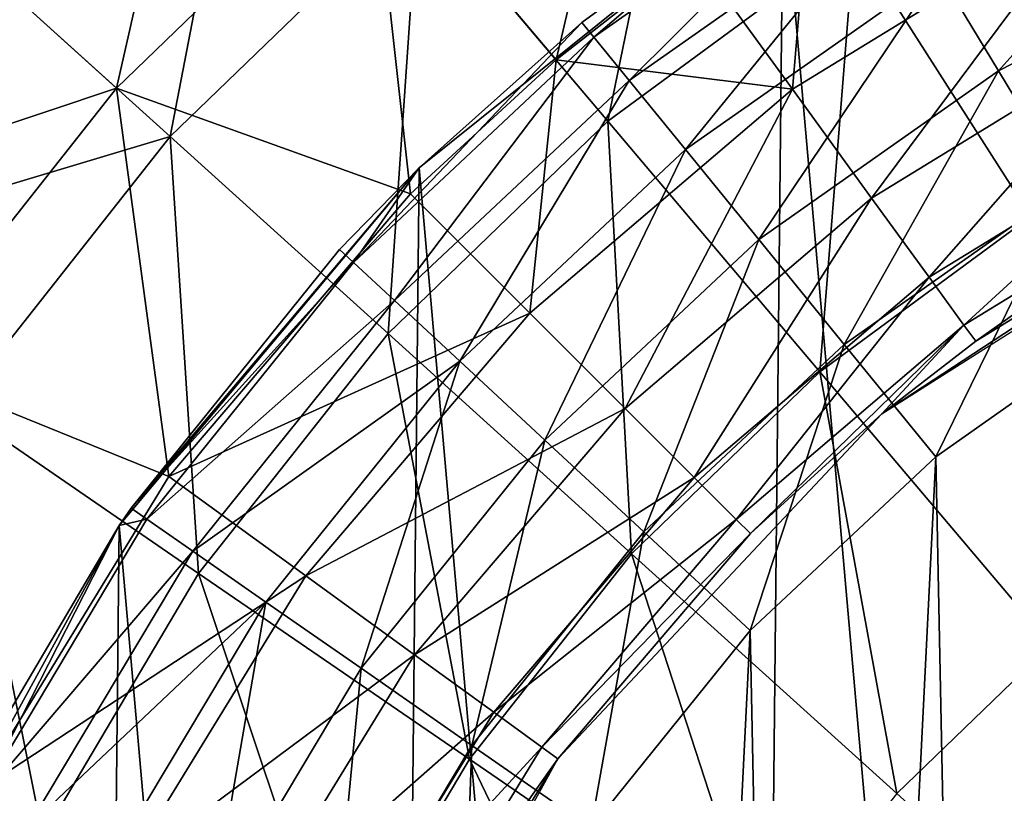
# Model space of a CAD drawing. Header units: millimetres. Extents: x 5 to 159, y 108 to 1015.
# Tile 26 of 250: x 110.48 to 119.27, y 153.85 to 160.76. Entities that reach past the tile are written whole.
import ezdxf

# ---------------------------------------------------------------- set-up
doc = ezdxf.new("R2010")
doc.units = ezdxf.units.MM
doc.header["$LTSCALE"] = 25.4
doc.layers.get('0').update_dxf_attribs({"true_color": 0xff5454})

# ---------------------------------------------------------------- blocks, each defined once
blk = doc.blocks.new('SPIDER-6792-9745.STL#2')
at = {"color": 0}
mesh = blk.add_polyface(dxfattribs=at)
corners = [(108.1167, 148.616, 85.1112), (108.0309, 140.3251, 85.1112), (107.6655, 144.4747, 85.1112), (109.1989, 136.3264, 85.1112), (109.3671, 152.5896, 85.1112), (111.1245, 132.6325, 85.1112), (111.3686, 156.243, 85.1112), (113.7338, 129.3852, 85.1112), (114.0445, 159.4356, 85.1112), (116.9265, 126.7093, 85.1112), (117.2918, 162.0449, 85.1112), (120.5798, 124.7077, 85.1112), (120.9858, 163.9705, 85.1112), (124.5534, 123.4573, 85.1112), (124.9844, 165.1385, 85.1112), (128.6947, 123.0062, 85.1112), (129.1341, 165.5039, 85.1112), (132.8443, 123.3716, 85.1112), (133.2753, 165.0528, 85.1112), (136.843, 124.5396, 85.1112), (137.2489, 163.8024, 85.1112), (140.5369, 126.4652, 85.1112), (140.9023, 161.8008, 85.1112), (143.7842, 129.0745, 85.1112), (144.0949, 159.1249, 85.1112), (146.4601, 132.2671, 85.1112), (146.7042, 155.8776, 85.1112), (148.4617, 135.9205, 85.1112), (148.6298, 152.1837, 85.1112), (149.7121, 139.8941, 85.1112), (149.7978, 148.185, 85.1112), (150.1632, 144.0354, 85.1112)]
mesh.append_faces([[corners[k] for k in face] for face in [(0, 1, 2), (29, 30, 31)]], dxfattribs={"vtx0": -1, "color": 0})
mesh.append_faces([[corners[k] for k in face] for face in [(1, 0, 3), (3, 4, 5), (5, 6, 7), (7, 8, 9), (9, 10, 11), (11, 12, 13), (13, 14, 15), (15, 16, 17), (17, 18, 19), (19, 20, 21), (21, 22, 23), (23, 24, 25), (25, 26, 27), (27, 28, 29)]], dxfattribs={"vtx0": -1, "vtx1": -1, "color": 0})
mesh.append_faces([[corners[k] for k in face] for face in [(3, 0, 4), (5, 4, 6), (7, 6, 8), (9, 8, 10), (11, 10, 12), (13, 12, 14), (15, 14, 16), (17, 16, 18), (19, 18, 20), (21, 20, 22), (23, 22, 24), (25, 24, 26), (27, 26, 28), (29, 28, 30)]], dxfattribs={"vtx0": -1, "vtx2": -1, "color": 0})
at = {"color": 7, "true_color": 0xffffff}
mesh = blk.add_polyface(dxfattribs=at)
corners = [(115.266, 160.3984, 67.7345), (116.1666, 164.2241, 64.0239), (113.6188, 162.3468, 64.0239)]
mesh.append_faces([[corners[k] for k in face] for face in [(0, 1, 2)]], dxfattribs={"color": 7})
mesh = blk.add_polyface(dxfattribs=at)
corners = [(116.4888, 161.3574, 67.7345), (116.1666, 164.2241, 64.0239), (115.266, 160.3984, 67.7345)]
mesh.append_faces([[corners[k] for k in face] for face in [(0, 1, 2)]], dxfattribs={"color": 7})
mesh = blk.add_polyface(dxfattribs=at)
corners = [(111.3438, 160.1467, 64.0239), (112.2181, 164.0035, 60.0779), (109.7348, 161.6019, 60.0779), (113.6188, 162.3468, 64.0239)]
mesh.append_faces([[corners[k] for k in face] for face in [(0, 1, 2), (1, 0, 3)]], dxfattribs={"vtx0": -1, "color": 7})
mesh = blk.add_polyface(dxfattribs=at)
corners = [(116.5144, 163.6792, 22.3849), (115.7286, 159.8513, 19.7846), (114.0361, 161.8532, 22.3849), (117.925, 161.4696, 19.7846)]
mesh.append_faces([[corners[k] for k in face] for face in [(0, 1, 2), (1, 0, 3)]], dxfattribs={"vtx0": -1, "color": 7})
mesh = blk.add_polyface(dxfattribs=at)
corners = [(112.5702, 163.5871, 25.2966), (111.8232, 159.7131, 22.3849), (110.1393, 161.2361, 25.2966), (114.0361, 161.8532, 22.3849)]
mesh.append_faces([[corners[k] for k in face] for face in [(0, 1, 2), (1, 0, 3)]], dxfattribs={"vtx0": -1, "color": 7})
mesh = blk.add_polyface(dxfattribs=at)
corners = [(120.3175, 162.7808, 19.7846), (119.5016, 158.9999, 17.5377), (117.925, 161.4696, 19.7846), (121.5509, 160.123, 17.5377)]
mesh.append_faces([[corners[k] for k in face] for face in [(0, 1, 2), (1, 0, 3)]], dxfattribs={"vtx0": -1, "color": 7})
at = {"color": 0}
mesh = blk.add_polyface(dxfattribs=at)
corners = [(119.2132, 160.3003, 149.4413), (121.1335, 162.4464, 148.6468), (118.6775, 161.1865, 148.6468), (121.5407, 161.4943, 149.4413)]
mesh.append_faces([[corners[k] for k in face] for face in [(0, 1, 2), (1, 0, 3)]], dxfattribs={"vtx0": -1, "color": 0})
at = {"color": 7, "true_color": 0xffffff}
mesh = blk.add_polyface(dxfattribs=at)
corners = [(113.9664, 159.2031, 67.7345), (113.6188, 162.3468, 64.0239), (111.3438, 160.1467, 64.0239)]
mesh.append_faces([[corners[k] for k in face] for face in [(0, 1, 2)]], dxfattribs={"color": 7})
mesh = blk.add_polyface(dxfattribs=at)
corners = [(115.266, 160.3984, 67.7345), (113.6188, 162.3468, 64.0239), (113.9664, 159.2031, 67.7345)]
mesh.append_faces([[corners[k] for k in face] for face in [(0, 1, 2)]], dxfattribs={"color": 7})
at = {"color": 0}
mesh = blk.add_polyface(dxfattribs=at)
corners = [(118.0079, 162.2939, 146.4053), (117.2918, 162.0449, 145.1112), (115.6035, 160.6004, 146.4053)]
mesh.append_faces([[corners[k] for k in face] for face in [(0, 1, 2)]], dxfattribs={"color": 0})
mesh = blk.add_polyface(dxfattribs=at)
corners = [(115.9189, 160.2131, 147.6112), (118.0079, 162.2939, 146.4053), (115.6035, 160.6004, 146.4053), (118.2663, 161.8664, 147.6112)]
mesh.append_faces([[corners[k] for k in face] for face in [(0, 1, 2), (1, 0, 3)]], dxfattribs={"vtx0": -1, "color": 0})
mesh = blk.add_polyface(dxfattribs=at)
corners = [(115.4959, 160.7325, 145.1112), (117.2918, 162.0449, 85.1112), (114.0445, 159.4356, 85.1112)]
mesh.append_faces([[corners[k] for k in face] for face in [(0, 1, 2)]], dxfattribs={"color": 0})
mesh = blk.add_polyface(dxfattribs=at)
corners = [(117.2918, 162.0449, 145.1112), (117.2918, 162.0449, 85.1112), (115.4959, 160.7325, 145.1112)]
mesh.append_faces([[corners[k] for k in face] for face in [(0, 1, 2)]], dxfattribs={"color": 0})
mesh = blk.add_polyface(dxfattribs=at)
corners = [(115.6035, 160.6004, 146.4053), (117.2918, 162.0449, 145.1112), (115.4959, 160.7325, 145.1112)]
mesh.append_faces([[corners[k] for k in face] for face in [(0, 1, 2)]], dxfattribs={"color": 0})
at = {"color": 7, "true_color": 0xffffff}
mesh = blk.add_polyface(dxfattribs=at)
corners = [(117.3756, 160.1367, 70.0027), (117.5395, 162.0735, 67.7345), (116.4888, 161.3574, 67.7345)]
mesh.append_faces([[corners[k] for k in face] for face in [(0, 1, 2)]], dxfattribs={"color": 7})
mesh = blk.add_polyface(dxfattribs=at)
corners = [(120.0022, 161.7463, 70.0027), (117.5395, 162.0735, 67.7345), (117.3756, 160.1367, 70.0027)]
mesh.append_faces([[corners[k] for k in face] for face in [(0, 1, 2)]], dxfattribs={"color": 7})
mesh = blk.add_polyface(dxfattribs=at)
corners = [(114.0361, 161.8532, 22.3849), (113.7674, 157.9546, 19.7846), (111.8232, 159.7131, 22.3849), (115.7286, 159.8513, 19.7846)]
mesh.append_faces([[corners[k] for k in face] for face in [(0, 1, 2), (1, 0, 3)]], dxfattribs={"vtx0": -1, "color": 7})
at = {"color": 0}
mesh = blk.add_polyface(dxfattribs=at)
corners = [(116.4207, 159.597, 148.6468), (118.2663, 161.8664, 147.6112), (115.9189, 160.2131, 147.6112), (118.6775, 161.1865, 148.6468)]
mesh.append_faces([[corners[k] for k in face] for face in [(0, 1, 2), (1, 0, 3)]], dxfattribs={"vtx0": -1, "color": 0})
at = {"color": 7, "true_color": 0xffffff}
mesh = blk.add_polyface(dxfattribs=at)
corners = [(118.0816, 159.1651, 72.448), (120.0022, 161.7463, 70.0027), (117.3756, 160.1367, 70.0027), (120.5474, 160.6762, 72.448)]
mesh.append_faces([[corners[k] for k in face] for face in [(0, 1, 2), (1, 0, 3)]], dxfattribs={"vtx0": -1, "color": 7})
mesh = blk.add_polyface(dxfattribs=at)
corners = [(111.3438, 160.1467, 64.0239), (107.5939, 158.8907, 60.0779), (109.3825, 157.6629, 64.0239), (109.7348, 161.6019, 60.0779)]
mesh.append_faces([[corners[k] for k in face] for face in [(0, 1, 2), (1, 0, 3)]], dxfattribs={"vtx0": -1, "color": 7})
at = {"color": 0}
mesh = blk.add_polyface(dxfattribs=at)
corners = [(119.8372, 159.2684, 149.9409), (121.5407, 161.4943, 149.4413), (119.2132, 160.3003, 149.4413), (122.0149, 160.3856, 149.9409)]
mesh.append_faces([[corners[k] for k in face] for face in [(0, 1, 2), (1, 0, 3)]], dxfattribs={"vtx0": -1, "color": 0})
at = {"color": 7, "true_color": 0xffffff}
mesh = blk.add_polyface(dxfattribs=at)
corners = [(117.925, 161.4696, 19.7846), (117.6203, 157.6138, 17.5377), (115.7286, 159.8513, 19.7846), (119.5016, 158.9999, 17.5377)]
mesh.append_faces([[corners[k] for k in face] for face in [(0, 1, 2), (1, 0, 3)]], dxfattribs={"vtx0": -1, "color": 7})
mesh = blk.add_polyface(dxfattribs=at)
corners = [(117.3756, 160.1367, 70.0027), (116.4888, 161.3574, 67.7345), (115.266, 160.3984, 67.7345)]
mesh.append_faces([[corners[k] for k in face] for face in [(0, 1, 2)]], dxfattribs={"color": 7})
mesh = blk.add_polyface(dxfattribs=at)
corners = [(108.0434, 158.5821, 25.2966), (111.8232, 159.7131, 22.3849), (109.9154, 157.2971, 22.3849), (110.1393, 161.2361, 25.2966)]
mesh.append_faces([[corners[k] for k in face] for face in [(0, 1, 2), (1, 0, 3)]], dxfattribs={"vtx0": -1, "color": 7})
at = {"color": 0}
mesh = blk.add_polyface(dxfattribs=at)
corners = [(117.0746, 158.794, 149.4413), (118.6775, 161.1865, 148.6468), (116.4207, 159.597, 148.6468), (119.2132, 160.3003, 149.4413)]
mesh.append_faces([[corners[k] for k in face] for face in [(0, 1, 2), (1, 0, 3)]], dxfattribs={"vtx0": -1, "color": 0})
mesh = blk.add_polyface(dxfattribs=at)
corners = [(115.6035, 160.6004, 146.4053), (115.4959, 160.7325, 145.1112), (113.4582, 158.5889, 146.4053)]
mesh.append_faces([[corners[k] for k in face] for face in [(0, 1, 2)]], dxfattribs={"color": 0})
mesh = blk.add_polyface(dxfattribs=at)
corners = [(113.4582, 158.5889, 146.4053), (115.4959, 160.7325, 145.1112), (114.0445, 159.4356, 145.1112)]
mesh.append_faces([[corners[k] for k in face] for face in [(0, 1, 2)]], dxfattribs={"color": 0})
mesh = blk.add_polyface(dxfattribs=at)
corners = [(115.4959, 160.7325, 145.1112), (114.0445, 159.4356, 85.1112), (114.0445, 159.4356, 145.1112)]
mesh.append_faces([[corners[k] for k in face] for face in [(0, 1, 2)]], dxfattribs={"color": 0})
mesh = blk.add_polyface(dxfattribs=at)
corners = [(113.8245, 158.2492, 147.6112), (115.6035, 160.6004, 146.4053), (113.4582, 158.5889, 146.4053), (115.9189, 160.2131, 147.6112)]
mesh.append_faces([[corners[k] for k in face] for face in [(0, 1, 2), (1, 0, 3)]], dxfattribs={"vtx0": -1, "color": 0})
at = {"color": 7, "true_color": 0xffffff}
mesh = blk.add_polyface(dxfattribs=at)
corners = [(118.5945, 158.4591, 75.0286), (120.5474, 160.6762, 72.448), (118.0816, 159.1651, 72.448), (120.9436, 159.8986, 75.0286)]
mesh.append_faces([[corners[k] for k in face] for face in [(0, 1, 2), (1, 0, 3)]], dxfattribs={"vtx0": -1, "color": 7})
at = {"color": 0}
mesh = blk.add_polyface(dxfattribs=at)
corners = [(112.7302, 142.7942, 150.1112), (112.9545, 147.3118, 150.1112), (112.6844, 145.0609, 150.1112), (113.091, 140.556, 150.1112), (113.5352, 149.5033, 150.1112), (113.7598, 138.3899, 150.1112), (114.4153, 151.5925, 150.1112), (114.7235, 136.3378, 150.1112), (115.5776, 153.539, 150.1112), (115.9635, 134.4399, 150.1112), (116.9994, 155.3048, 150.1112), (117.4555, 132.733, 150.1112), (118.6532, 156.8555, 150.1112), (119.1706, 131.2504, 150.1112), (120.5067, 158.1609, 150.1112), (121.0753, 130.0209, 150.1112), (122.5239, 159.1957, 150.1112), (123.1327, 129.0684, 150.1112), (124.6654, 159.9397, 150.1112), (125.3025, 128.4115, 150.1112), (126.8896, 160.3784, 150.1112), (127.5426, 128.063, 150.1112), (129.1533, 160.5033, 150.1112), (129.8095, 128.0297, 150.1112), (131.4123, 160.3119, 150.1112), (132.0589, 128.3122, 150.1112), (133.6227, 159.808, 150.1112), (134.2471, 128.905, 150.1112), (135.7414, 159.0014, 150.1112), (136.3315, 129.7965, 150.1112), (137.7272, 157.9077, 150.1112), (138.2716, 130.9695, 150.1112), (139.5415, 156.5484, 150.1112), (140.0295, 132.4011, 150.1112), (141.149, 154.9497, 150.1112), (141.5711, 134.0634, 150.1112), (142.5184, 153.1429, 150.1112), (142.8663, 135.924, 150.1112), (143.6229, 151.1631, 150.1112), (143.89, 137.9468, 150.1112), (144.4412, 149.0488, 150.1112), (144.6222, 140.0924, 150.1112), (144.9573, 146.8412, 150.1112), (145.0486, 142.319, 150.1112), (145.1611, 144.5833, 150.1112)]
mesh.append_faces([[corners[k] for k in face] for face in [(0, 1, 2), (42, 43, 44)]], dxfattribs={"vtx0": -1, "color": 0})
mesh.append_faces([[corners[k] for k in face] for face in [(1, 3, 4), (4, 5, 6), (6, 7, 8), (8, 9, 10), (10, 11, 12), (12, 13, 14), (14, 15, 16), (16, 17, 18), (18, 19, 20), (20, 21, 22), (22, 23, 24), (24, 25, 26), (26, 27, 28), (28, 29, 30), (30, 31, 32), (32, 33, 34), (34, 35, 36), (36, 37, 38), (38, 39, 40), (40, 41, 42)]], dxfattribs={"vtx0": -1, "vtx1": -1, "color": 0})
mesh.append_faces([[corners[k] for k in face] for face in [(1, 0, 3), (4, 3, 5), (6, 5, 7), (8, 7, 9), (10, 9, 11), (12, 11, 13), (14, 13, 15), (16, 15, 17), (18, 17, 19), (20, 19, 21), (22, 21, 23), (24, 23, 25), (26, 25, 27), (28, 27, 29), (30, 29, 31), (32, 31, 33), (34, 33, 35), (36, 35, 37), (38, 37, 39), (40, 39, 41), (42, 41, 43)]], dxfattribs={"vtx0": -1, "vtx2": -1, "color": 0})
at = {"color": 7, "true_color": 0xffffff}
mesh = blk.add_polyface(dxfattribs=at)
corners = [(115.0333, 158.1362, 70.0027), (115.266, 160.3984, 67.7345), (113.9664, 159.2031, 67.7345)]
mesh.append_faces([[corners[k] for k in face] for face in [(0, 1, 2)]], dxfattribs={"color": 7})
mesh = blk.add_polyface(dxfattribs=at)
corners = [(117.3756, 160.1367, 70.0027), (115.266, 160.3984, 67.7345), (115.0333, 158.1362, 70.0027)]
mesh.append_faces([[corners[k] for k in face] for face in [(0, 1, 2)]], dxfattribs={"color": 7})
at = {"color": 0}
mesh = blk.add_polyface(dxfattribs=at)
corners = [(117.8361, 157.8589, 149.9409), (119.2132, 160.3003, 149.4413), (117.0746, 158.794, 149.4413), (119.8372, 159.2684, 149.9409)]
mesh.append_faces([[corners[k] for k in face] for face in [(0, 1, 2), (1, 0, 3)]], dxfattribs={"vtx0": -1, "color": 0})
mesh = blk.add_polyface(dxfattribs=at)
corners = [(114.4071, 157.7089, 148.6468), (115.9189, 160.2131, 147.6112), (113.8245, 158.2492, 147.6112), (116.4207, 159.597, 148.6468)]
mesh.append_faces([[corners[k] for k in face] for face in [(0, 1, 2), (1, 0, 3)]], dxfattribs={"vtx0": -1, "color": 0})
at = {"color": 7, "true_color": 0xffffff}
mesh = blk.add_polyface(dxfattribs=at)
corners = [(111.3438, 160.1467, 64.0239), (109.3825, 157.6629, 64.0239), (111.812, 156.6806, 67.7345)]
mesh.append_faces([[corners[k] for k in face] for face in [(0, 1, 2)]], dxfattribs={"color": 7})
mesh = blk.add_polyface(dxfattribs=at)
corners = [(111.3438, 160.1467, 64.0239), (111.812, 156.6806, 67.7345), (113.9664, 159.2031, 67.7345)]
mesh.append_faces([[corners[k] for k in face] for face in [(0, 1, 2)]], dxfattribs={"color": 7})
mesh = blk.add_polyface(dxfattribs=at)
corners = [(115.8825, 157.287, 72.448), (117.3756, 160.1367, 70.0027), (115.0333, 158.1362, 70.0027), (118.0816, 159.1651, 72.448)]
mesh.append_faces([[corners[k] for k in face] for face in [(0, 1, 2), (1, 0, 3)]], dxfattribs={"vtx0": -1, "color": 7})
mesh = blk.add_polyface(dxfattribs=at)
corners = [(118.9058, 158.0306, 77.7009), (120.9436, 159.8986, 75.0286), (118.5945, 158.4591, 75.0286), (121.184, 159.4267, 77.7009)]
mesh.append_faces([[corners[k] for k in face] for face in [(0, 1, 2), (1, 0, 3)]], dxfattribs={"vtx0": -1, "color": 7})
mesh = blk.add_polyface(dxfattribs=at)
corners = [(115.7286, 159.8513, 19.7846), (115.9405, 155.9892, 17.5377), (113.7674, 157.9546, 19.7846), (117.6203, 157.6138, 17.5377)]
mesh.append_faces([[corners[k] for k in face] for face in [(0, 1, 2), (1, 0, 3)]], dxfattribs={"vtx0": -1, "color": 7})
mesh = blk.add_polyface(dxfattribs=at)
corners = [(111.8232, 159.7131, 22.3849), (112.0766, 155.8135, 19.7846), (109.9154, 157.2971, 22.3849), (113.7674, 157.9546, 19.7846)]
mesh.append_faces([[corners[k] for k in face] for face in [(0, 1, 2), (1, 0, 3)]], dxfattribs={"vtx0": -1, "color": 7})
at = {"color": 0}
mesh = blk.add_polyface(dxfattribs=at)
corners = [(115.1664, 157.0047, 149.4413), (116.4207, 159.597, 148.6468), (114.4071, 157.7089, 148.6468), (117.0746, 158.794, 149.4413)]
mesh.append_faces([[corners[k] for k in face] for face in [(0, 1, 2), (1, 0, 3)]], dxfattribs={"vtx0": -1, "color": 0})
at = {"color": 7, "true_color": 0xffffff}
mesh = blk.add_polyface(dxfattribs=at)
corners = [(121.74, 159.5014, 88.5449), (121.2646, 159.2685, 80.4194), (118.1738, 157.2382, 88.5449)]
mesh.append_faces([[corners[k] for k in face] for face in [(0, 1, 2)]], dxfattribs={"color": 7})
at = {"color": 0}
mesh = blk.add_polyface(dxfattribs=at)
corners = [(114.0445, 159.4356, 85.1112), (111.3686, 156.243, 145.1112), (111.4739, 156.3956, 145.1112)]
mesh.append_faces([[corners[k] for k in face] for face in [(0, 1, 2)]], dxfattribs={"color": 0})
mesh = blk.add_polyface(dxfattribs=at)
corners = [(114.0445, 159.4356, 85.1112), (111.3686, 156.243, 85.1112), (111.3686, 156.243, 145.1112)]
mesh.append_faces([[corners[k] for k in face] for face in [(0, 1, 2)]], dxfattribs={"color": 0})
mesh = blk.add_polyface(dxfattribs=at)
corners = [(114.0445, 159.4356, 85.1112), (111.4739, 156.3956, 145.1112), (113.3333, 158.7047, 145.1112)]
mesh.append_faces([[corners[k] for k in face] for face in [(0, 1, 2)]], dxfattribs={"color": 0})
mesh = blk.add_polyface(dxfattribs=at)
corners = [(114.0445, 159.4356, 85.1112), (113.3333, 158.7047, 145.1112), (114.0445, 159.4356, 145.1112)]
mesh.append_faces([[corners[k] for k in face] for face in [(0, 1, 2)]], dxfattribs={"color": 0})
mesh = blk.add_polyface(dxfattribs=at)
corners = [(114.0445, 159.4356, 145.1112), (113.3333, 158.7047, 145.1112), (113.4582, 158.5889, 146.4053)]
mesh.append_faces([[corners[k] for k in face] for face in [(0, 1, 2)]], dxfattribs={"color": 0})
at = {"color": 7, "true_color": 0xffffff}
mesh = blk.add_polyface(dxfattribs=at)
corners = [(119.0102, 157.887, 80.4194), (121.184, 159.4267, 77.7009), (118.9058, 158.0306, 77.7009), (121.2646, 159.2685, 80.4194)]
mesh.append_faces([[corners[k] for k in face] for face in [(0, 1, 2), (1, 0, 3)]], dxfattribs={"vtx0": -1, "color": 7})
mesh = blk.add_polyface(dxfattribs=at)
corners = [(115.0333, 158.1362, 70.0027), (111.812, 156.6806, 67.7345), (113.0327, 155.7938, 70.0027), (113.9664, 159.2031, 67.7345)]
mesh.append_faces([[corners[k] for k in face] for face in [(0, 1, 2), (1, 0, 3)]], dxfattribs={"vtx0": -1, "color": 7})
at = {"color": 0}
mesh = blk.add_polyface(dxfattribs=at)
corners = [(118.6532, 156.8555, 150.1112), (119.8372, 159.2684, 149.9409), (117.8361, 157.8589, 149.9409), (120.5067, 158.1609, 150.1112)]
mesh.append_faces([[corners[k] for k in face] for face in [(0, 1, 2), (1, 0, 3)]], dxfattribs={"vtx0": -1, "color": 0})
at = {"color": 7, "true_color": 0xffffff}
mesh = blk.add_polyface(dxfattribs=at)
corners = [(118.1738, 157.2382, 88.5449), (121.2646, 159.2685, 80.4194), (119.0102, 157.887, 80.4194)]
mesh.append_faces([[corners[k] for k in face] for face in [(0, 1, 2)]], dxfattribs={"color": 7})
mesh = blk.add_polyface(dxfattribs=at)
corners = [(116.4996, 156.6698, 75.0286), (118.0816, 159.1651, 72.448), (115.8825, 157.287, 72.448), (118.5945, 158.4591, 75.0286)]
mesh.append_faces([[corners[k] for k in face] for face in [(0, 1, 2), (1, 0, 3)]], dxfattribs={"vtx0": -1, "color": 7})
mesh = blk.add_polyface(dxfattribs=at)
corners = [(119.5016, 158.9999, 17.5377), (119.6807, 155.1767, 15.6806), (117.6203, 157.6138, 17.5377), (121.2188, 156.31, 15.6806)]
mesh.append_faces([[corners[k] for k in face] for face in [(0, 1, 2), (1, 0, 3)]], dxfattribs={"vtx0": -1, "color": 7})
at = {"color": 0}
mesh = blk.add_polyface(dxfattribs=at)
corners = [(116.0506, 156.1848, 149.9409), (117.0746, 158.794, 149.4413), (115.1664, 157.0047, 149.4413), (117.8361, 157.8589, 149.9409)]
mesh.append_faces([[corners[k] for k in face] for face in [(0, 1, 2), (1, 0, 3)]], dxfattribs={"vtx0": -1, "color": 0})
mesh = blk.add_polyface(dxfattribs=at)
corners = [(113.4582, 158.5889, 146.4053), (111.4739, 156.3956, 145.1112), (111.6138, 156.2983, 146.4053), (113.3333, 158.7047, 145.1112)]
mesh.append_faces([[corners[k] for k in face] for face in [(0, 1, 2), (1, 0, 3)]], dxfattribs={"vtx0": -1, "color": 0})
mesh = blk.add_polyface(dxfattribs=at)
corners = [(113.8245, 158.2492, 147.6112), (111.6138, 156.2983, 146.4053), (112.0237, 156.0129, 147.6112), (113.4582, 158.5889, 146.4053)]
mesh.append_faces([[corners[k] for k in face] for face in [(0, 1, 2), (1, 0, 3)]], dxfattribs={"vtx0": -1, "color": 0})
at = {"color": 7, "true_color": 0xffffff}
mesh = blk.add_polyface(dxfattribs=at)
corners = [(116.8741, 156.2953, 77.7009), (118.5945, 158.4591, 75.0286), (116.4996, 156.6698, 75.0286), (118.9058, 158.0306, 77.7009)]
mesh.append_faces([[corners[k] for k in face] for face in [(0, 1, 2), (1, 0, 3)]], dxfattribs={"vtx0": -1, "color": 7})
at = {"color": 0}
mesh = blk.add_polyface(dxfattribs=at)
corners = [(114.4071, 157.7089, 148.6468), (112.0237, 156.0129, 147.6112), (112.6759, 155.5589, 148.6468), (113.8245, 158.2492, 147.6112)]
mesh.append_faces([[corners[k] for k in face] for face in [(0, 1, 2), (1, 0, 3)]], dxfattribs={"vtx0": -1, "color": 0})
at = {"color": 7, "true_color": 0xffffff}
mesh = blk.add_polyface(dxfattribs=at)
corners = [(115.8825, 157.287, 72.448), (113.0327, 155.7938, 70.0027), (114.0043, 155.0879, 72.448), (115.0333, 158.1362, 70.0027)]
mesh.append_faces([[corners[k] for k in face] for face in [(0, 1, 2), (1, 0, 3)]], dxfattribs={"vtx0": -1, "color": 7})
mesh = blk.add_polyface(dxfattribs=at)
corners = [(116.9996, 156.1698, 80.4194), (118.9058, 158.0306, 77.7009), (116.8741, 156.2953, 77.7009)]
mesh.append_faces([[corners[k] for k in face] for face in [(0, 1, 2)]], dxfattribs={"color": 7})
mesh = blk.add_polyface(dxfattribs=at)
corners = [(118.1738, 157.2382, 80.4194), (118.9058, 158.0306, 77.7009), (116.9996, 156.1698, 80.4194)]
mesh.append_faces([[corners[k] for k in face] for face in [(0, 1, 2)]], dxfattribs={"color": 7})
mesh = blk.add_polyface(dxfattribs=at)
corners = [(119.0102, 157.887, 80.4194), (118.9058, 158.0306, 77.7009), (118.1738, 157.2382, 80.4194)]
mesh.append_faces([[corners[k] for k in face] for face in [(0, 1, 2)]], dxfattribs={"color": 7})
mesh = blk.add_polyface(dxfattribs=at)
corners = [(113.7674, 157.9546, 19.7846), (114.4922, 154.1553, 17.5377), (112.0766, 155.8135, 19.7846), (115.9405, 155.9892, 17.5377)]
mesh.append_faces([[corners[k] for k in face] for face in [(0, 1, 2), (1, 0, 3)]], dxfattribs={"vtx0": -1, "color": 7})
mesh = blk.add_polyface(dxfattribs=at)
corners = [(118.1738, 157.2382, 88.5449), (119.0102, 157.887, 80.4194), (118.1738, 157.2382, 80.4194)]
mesh.append_faces([[corners[k] for k in face] for face in [(0, 1, 2)]], dxfattribs={"color": 7})
at = {"color": 0}
mesh = blk.add_polyface(dxfattribs=at)
corners = [(116.9994, 155.3048, 150.1112), (117.8361, 157.8589, 149.9409), (116.0506, 156.1848, 149.9409), (118.6532, 156.8555, 150.1112)]
mesh.append_faces([[corners[k] for k in face] for face in [(0, 1, 2), (1, 0, 3)]], dxfattribs={"vtx0": -1, "color": 0})
mesh = blk.add_polyface(dxfattribs=at)
corners = [(113.5257, 154.9673, 149.4413), (114.4071, 157.7089, 148.6468), (112.6759, 155.5589, 148.6468), (115.1664, 157.0047, 149.4413)]
mesh.append_faces([[corners[k] for k in face] for face in [(0, 1, 2), (1, 0, 3)]], dxfattribs={"vtx0": -1, "color": 0})
at = {"color": 7, "true_color": 0xffffff}
mesh = blk.add_polyface(dxfattribs=at)
corners = [(109.3825, 157.6629, 64.0239), (110.0788, 153.8523, 67.7345), (111.812, 156.6806, 67.7345)]
mesh.append_faces([[corners[k] for k in face] for face in [(0, 1, 2)]], dxfattribs={"color": 7})
mesh = blk.add_polyface(dxfattribs=at)
corners = [(117.6203, 157.6138, 17.5377), (118.3073, 153.8486, 15.6806), (115.9405, 155.9892, 17.5377), (119.6807, 155.1767, 15.6806)]
mesh.append_faces([[corners[k] for k in face] for face in [(0, 1, 2), (1, 0, 3)]], dxfattribs={"vtx0": -1, "color": 7})
mesh = blk.add_polyface(dxfattribs=at)
corners = [(109.9154, 157.2971, 22.3849), (110.6863, 153.4661, 19.7846), (108.3466, 154.6484, 22.3849), (112.0766, 155.8135, 19.7846)]
mesh.append_faces([[corners[k] for k in face] for face in [(0, 1, 2), (1, 0, 3)]], dxfattribs={"vtx0": -1, "color": 7})
mesh = blk.add_polyface(dxfattribs=at)
corners = [(116.4996, 156.6698, 75.0286), (114.0043, 155.0879, 72.448), (114.7103, 154.5749, 75.0286), (115.8825, 157.287, 72.448)]
mesh.append_faces([[corners[k] for k in face] for face in [(0, 1, 2), (1, 0, 3)]], dxfattribs={"vtx0": -1, "color": 7})
mesh = blk.add_polyface(dxfattribs=at)
corners = [(118.1738, 157.2382, 88.5449), (116.9996, 156.1698, 80.4194), (115.2824, 154.1592, 88.5449)]
mesh.append_faces([[corners[k] for k in face] for face in [(0, 1, 2)]], dxfattribs={"color": 7})
mesh = blk.add_polyface(dxfattribs=at)
corners = [(118.1738, 157.2382, 88.5449), (118.1738, 157.2382, 80.4194), (116.9996, 156.1698, 80.4194)]
mesh.append_faces([[corners[k] for k in face] for face in [(0, 1, 2)]], dxfattribs={"color": 7})
at = {"color": 0}
mesh = blk.add_polyface(dxfattribs=at)
corners = [(114.5155, 154.2784, 149.9409), (115.1664, 157.0047, 149.4413), (113.5257, 154.9673, 149.4413), (116.0506, 156.1848, 149.9409)]
mesh.append_faces([[corners[k] for k in face] for face in [(0, 1, 2), (1, 0, 3)]], dxfattribs={"vtx0": -1, "color": 0})
at = {"color": 7, "true_color": 0xffffff}
mesh = blk.add_polyface(dxfattribs=at)
corners = [(113.0327, 155.7938, 70.0027), (110.0788, 153.8523, 67.7345), (111.4231, 153.1673, 70.0027), (111.812, 156.6806, 67.7345)]
mesh.append_faces([[corners[k] for k in face] for face in [(0, 1, 2), (1, 0, 3)]], dxfattribs={"vtx0": -1, "color": 7})
mesh = blk.add_polyface(dxfattribs=at)
corners = [(116.8741, 156.2953, 77.7009), (114.7103, 154.5749, 75.0286), (115.1388, 154.2636, 77.7009), (116.4996, 156.6698, 75.0286)]
mesh.append_faces([[corners[k] for k in face] for face in [(0, 1, 2), (1, 0, 3)]], dxfattribs={"vtx0": -1, "color": 7})
at = {"color": 0}
mesh = blk.add_polyface(dxfattribs=at)
corners = [(111.4739, 156.3956, 145.1112), (111.3686, 156.243, 145.1112), (111.6138, 156.2983, 146.4053)]
mesh.append_faces([[corners[k] for k in face] for face in [(0, 1, 2)]], dxfattribs={"color": 0})
mesh = blk.add_polyface(dxfattribs=at)
corners = [(111.6138, 156.2983, 146.4053), (111.3686, 156.243, 145.1112), (110.106, 153.7733, 146.4053)]
mesh.append_faces([[corners[k] for k in face] for face in [(0, 1, 2)]], dxfattribs={"color": 0})
mesh = blk.add_polyface(dxfattribs=at)
corners = [(112.0237, 156.0129, 147.6112), (110.106, 153.7733, 146.4053), (110.5517, 153.5477, 147.6112), (111.6138, 156.2983, 146.4053)]
mesh.append_faces([[corners[k] for k in face] for face in [(0, 1, 2), (1, 0, 3)]], dxfattribs={"vtx0": -1, "color": 0})
at = {"color": 7, "true_color": 0xffffff}
mesh = blk.add_polyface(dxfattribs=at)
corners = [(116.9996, 156.1698, 80.4194), (115.1388, 154.2636, 77.7009), (115.2824, 154.1592, 80.4194), (116.8741, 156.2953, 77.7009)]
mesh.append_faces([[corners[k] for k in face] for face in [(0, 1, 2), (1, 0, 3)]], dxfattribs={"vtx0": -1, "color": 7})
at = {"color": 0}
mesh = blk.add_polyface(dxfattribs=at)
corners = [(111.3686, 156.243, 85.1112), (109.3671, 152.5896, 85.1112), (109.954, 153.8502, 145.1112)]
mesh.append_faces([[corners[k] for k in face] for face in [(0, 1, 2)]], dxfattribs={"color": 0})
mesh = blk.add_polyface(dxfattribs=at)
corners = [(111.3686, 156.243, 85.1112), (109.954, 153.8502, 145.1112), (111.3686, 156.243, 145.1112)]
mesh.append_faces([[corners[k] for k in face] for face in [(0, 1, 2)]], dxfattribs={"color": 0})
mesh = blk.add_polyface(dxfattribs=at)
corners = [(111.3686, 156.243, 145.1112), (109.954, 153.8502, 145.1112), (110.106, 153.7733, 146.4053)]
mesh.append_faces([[corners[k] for k in face] for face in [(0, 1, 2)]], dxfattribs={"color": 0})
mesh = blk.add_polyface(dxfattribs=at)
corners = [(115.5776, 153.539, 150.1112), (116.0506, 156.1848, 149.9409), (114.5155, 154.2784, 149.9409), (116.9994, 155.3048, 150.1112)]
mesh.append_faces([[corners[k] for k in face] for face in [(0, 1, 2), (1, 0, 3)]], dxfattribs={"vtx0": -1, "color": 0})
at = {"color": 7, "true_color": 0xffffff}
mesh = blk.add_polyface(dxfattribs=at)
corners = [(116.9996, 156.1698, 80.4194), (115.2824, 154.1592, 80.4194), (115.2824, 154.1592, 88.5449)]
mesh.append_faces([[corners[k] for k in face] for face in [(0, 1, 2)]], dxfattribs={"color": 7})
at = {"color": 0}
mesh = blk.add_polyface(dxfattribs=at)
corners = [(112.6759, 155.5589, 148.6468), (110.5517, 153.5477, 147.6112), (111.2607, 153.189, 148.6468), (112.0237, 156.0129, 147.6112)]
mesh.append_faces([[corners[k] for k in face] for face in [(0, 1, 2), (1, 0, 3)]], dxfattribs={"vtx0": -1, "color": 0})
at = {"color": 7, "true_color": 0xffffff}
mesh = blk.add_polyface(dxfattribs=at)
corners = [(115.9405, 155.9892, 17.5377), (117.1233, 152.3492, 15.6806), (114.4922, 154.1553, 17.5377), (118.3073, 153.8486, 15.6806)]
mesh.append_faces([[corners[k] for k in face] for face in [(0, 1, 2), (1, 0, 3)]], dxfattribs={"vtx0": -1, "color": 7})
mesh = blk.add_polyface(dxfattribs=at)
corners = [(112.0766, 155.8135, 19.7846), (113.3014, 152.1447, 17.5377), (110.6863, 153.4661, 19.7846), (114.4922, 154.1553, 17.5377)]
mesh.append_faces([[corners[k] for k in face] for face in [(0, 1, 2), (1, 0, 3)]], dxfattribs={"vtx0": -1, "color": 7})
mesh = blk.add_polyface(dxfattribs=at)
corners = [(114.0043, 155.0879, 72.448), (111.4231, 153.1673, 70.0027), (112.4932, 152.622, 72.448), (113.0327, 155.7938, 70.0027)]
mesh.append_faces([[corners[k] for k in face] for face in [(0, 1, 2), (1, 0, 3)]], dxfattribs={"vtx0": -1, "color": 7})
at = {"color": 0}
mesh = blk.add_polyface(dxfattribs=at)
corners = [(112.1846, 152.7214, 149.4413), (112.6759, 155.5589, 148.6468), (111.2607, 153.189, 148.6468), (113.5257, 154.9673, 149.4413)]
mesh.append_faces([[corners[k] for k in face] for face in [(0, 1, 2), (1, 0, 3)]], dxfattribs={"vtx0": -1, "color": 0})
at = {"color": 7, "true_color": 0xffffff}
mesh = blk.add_polyface(dxfattribs=at)
corners = [(119.6807, 155.1767, 15.6806), (120.8297, 151.5672, 14.2431), (118.3073, 153.8486, 15.6806), (121.8765, 152.5795, 14.2431)]
mesh.append_faces([[corners[k] for k in face] for face in [(0, 1, 2), (1, 0, 3)]], dxfattribs={"vtx0": -1, "color": 7})
mesh = blk.add_polyface(dxfattribs=at)
corners = [(114.7103, 154.5749, 75.0286), (112.4932, 152.622, 72.448), (113.2708, 152.2258, 75.0286), (114.0043, 155.0879, 72.448)]
mesh.append_faces([[corners[k] for k in face] for face in [(0, 1, 2), (1, 0, 3)]], dxfattribs={"vtx0": -1, "color": 7})
at = {"color": 0}
mesh = blk.add_polyface(dxfattribs=at)
corners = [(113.2606, 152.1769, 149.9409), (113.5257, 154.9673, 149.4413), (112.1846, 152.7214, 149.4413), (114.5155, 154.2784, 149.9409)]
mesh.append_faces([[corners[k] for k in face] for face in [(0, 1, 2), (1, 0, 3)]], dxfattribs={"vtx0": -1, "color": 0})
at = {"color": 7, "true_color": 0xffffff}
mesh = blk.add_polyface(dxfattribs=at)
corners = [(108.3466, 154.6484, 22.3849), (109.6212, 150.9544, 19.7846), (107.1448, 151.8143, 22.3849), (110.6863, 153.4661, 19.7846)]
mesh.append_faces([[corners[k] for k in face] for face in [(0, 1, 2), (1, 0, 3)]], dxfattribs={"vtx0": -1, "color": 7})
mesh = blk.add_polyface(dxfattribs=at)
corners = [(115.1388, 154.2636, 77.7009), (113.2708, 152.2258, 75.0286), (113.7427, 151.9854, 77.7009), (114.7103, 154.5749, 75.0286)]
mesh.append_faces([[corners[k] for k in face] for face in [(0, 1, 2), (1, 0, 3)]], dxfattribs={"vtx0": -1, "color": 7})
at = {"color": 0}
mesh = blk.add_polyface(dxfattribs=at)
corners = [(114.4153, 151.5925, 150.1112), (114.5155, 154.2784, 149.9409), (113.2606, 152.1769, 149.9409), (115.5776, 153.539, 150.1112)]
mesh.append_faces([[corners[k] for k in face] for face in [(0, 1, 2), (1, 0, 3)]], dxfattribs={"vtx0": -1, "color": 0})
at = {"color": 7, "true_color": 0xffffff}
mesh = blk.add_polyface(dxfattribs=at)
corners = [(115.2824, 154.1592, 80.4194), (113.7427, 151.9854, 77.7009), (113.9009, 151.9048, 80.4194), (115.1388, 154.2636, 77.7009)]
mesh.append_faces([[corners[k] for k in face] for face in [(0, 1, 2), (1, 0, 3)]], dxfattribs={"vtx0": -1, "color": 7})
mesh = blk.add_polyface(dxfattribs=at)
corners = [(115.2824, 154.1592, 88.5449), (113.9009, 151.9048, 80.4194), (113.2476, 150.4579, 88.5449)]
mesh.append_faces([[corners[k] for k in face] for face in [(0, 1, 2)]], dxfattribs={"color": 7})
mesh = blk.add_polyface(dxfattribs=at)
corners = [(114.4922, 154.1553, 17.5377), (116.1497, 150.7054, 15.6806), (113.3014, 152.1447, 17.5377), (117.1233, 152.3492, 15.6806)]
mesh.append_faces([[corners[k] for k in face] for face in [(0, 1, 2), (1, 0, 3)]], dxfattribs={"vtx0": -1, "color": 7})
mesh = blk.add_polyface(dxfattribs=at)
corners = [(115.2824, 154.1592, 80.4194), (113.9009, 151.9048, 80.4194), (115.2824, 154.1592, 88.5449)]
mesh.append_faces([[corners[k] for k in face] for face in [(0, 1, 2)]], dxfattribs={"color": 7})
mesh = blk.add_polyface(dxfattribs=at)
corners = [(111.4231, 153.1673, 70.0027), (108.8093, 150.7876, 67.7345), (110.2443, 150.3213, 70.0027), (110.0788, 153.8523, 67.7345)]
mesh.append_faces([[corners[k] for k in face] for face in [(0, 1, 2), (1, 0, 3)]], dxfattribs={"vtx0": -1, "color": 7})

msp = doc.modelspace()

# ---------------------------------------------------------------- block references
at = {"color": 250, "true_color": 0x262626}
msp.add_blockref('SPIDER-6792-9745.STL#2', (0, 0), dxfattribs=at)

doc.saveas('drawing.dxf')
